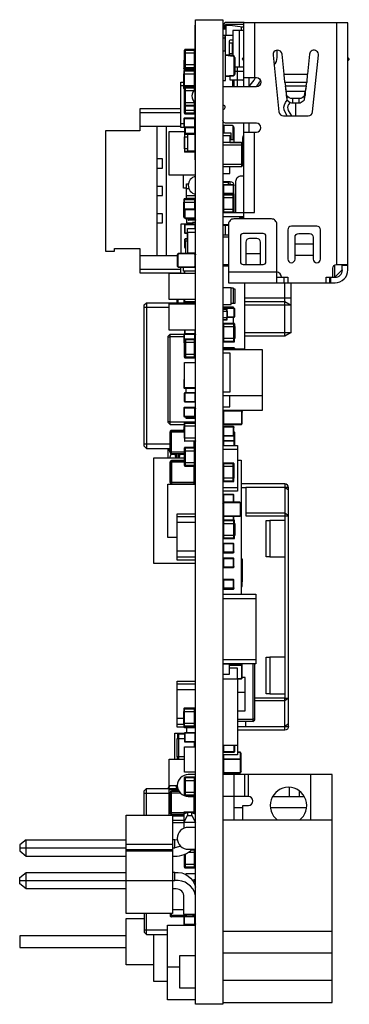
# Model space of a CAD drawing. Extents: x 11 to 146, y 7 to 201.
# Tile 16 of 27: x 128 to 146, y 7 to 61. Entities that reach past the tile are written whole.
import ezdxf

# ---------------------------------------------------------------- set-up
doc = ezdxf.new("R2010")
doc.units = 0
doc.layers.add('0_COMPONENTS', color=7, linetype='CONTINUOUS')

msp = doc.modelspace()

# ---------------------------------------------------------------- linework, layer by layer
at = {"layer": '0_COMPONENTS', "color": 8, "linetype": 'CONTINUOUS'}
for p, q in [((139.428, 60.554), (139.608, 60.554)), ((139.578, 60.704), (139.478, 60.704)), ((140.458, 60.47), (140.458, 60.673)), ((141.168, 60.878), (141.168, 57.878)), ((145.688, 47.628), (145.688, 60.878)), ((139.428, 60.204), (139.978, 60.204)), ((139.428, 60.054), (139.528, 60.054)), ((139.528, 60.204), (139.528, 59.324)), ((140.316, 60.47), (140.316, 58.466)), ((137.369, 58.394), (137.369, 59.41)), ((137.877, 58.394), (137.877, 59.41)), ((139.942, 59.789), (139.942, 59.189)), ((137.897, 58.39), (137.902, 58.39)), ((140.078, 58.466), (140.568, 58.466)), ((140.228, 57.378), (140.228, 58.466)), ((137.283, 58.244), (137.902, 58.244)), ((137.329, 57.337), (137.329, 58.27)), ((137.877, 57.226), (137.877, 58.27)), ((140.868, 57.401), (140.868, 57.878)), ((137.278, 57.434), (137.128, 57.434)), ((137.283, 57.279), (137.283, 57.431)), ((137.369, 55.894), (137.369, 57.344)), ((139.978, 57.378), (139.978, 57.729)), ((139.978, 57.57), (140.028, 57.57)), ((140.028, 57.729), (140.028, 57.378)), ((143.909, 56.672), (143.945, 56.895)), ((137.318, 56.505), (137.877, 56.505)), ((137.877, 55.894), (137.877, 56.514)), ((143.408, 56.499), (143.408, 55.778)), ((143.428, 55.778), (143.428, 56.499)), ((134.878, 55.964), (137.128, 55.964)), ((137.329, 55.617), (137.329, 55.643)), ((134.878, 55.214), (137.128, 55.214)), ((135.828, 48.114), (135.828, 55.214)), ((136.328, 48.114), (136.328, 55.214)), ((137.278, 55.334), (137.128, 55.334)), ((137.283, 55.597), (137.283, 55.19)), ((137.369, 54.81), (137.369, 55.14)), ((137.897, 55.19), (137.902, 55.19)), ((139.478, 55.276), (139.478, 54.836)), ((139.978, 55.237), (139.978, 54.466)), ((140.868, 54.878), (140.868, 55.378)), ((140.444, 54.314), (139.428, 54.314)), ((140.028, 54.466), (139.809, 54.466)), ((137.902, 53.819), (137.321, 53.819)), ((140.444, 52.993), (139.428, 52.993)), ((139.428, 52.136), (139.728, 52.136)), ((139.428, 52.016), (139.728, 52.016)), ((139.479, 51.97), (139.479, 51.995)), ((139.728, 51.998), (139.728, 52.176)), ((139.828, 51.998), (139.828, 52.176)), ((140.035, 51.54), (140.035, 51.947)), ((137.428, 51.794), (137.56, 51.794)), ((137.428, 51.419), (137.928, 51.419)), ((139.44, 51.507), (139.428, 51.507)), ((139.479, 50.478), (139.479, 51.48)), ((139.878, 51.48), (139.878, 51.49)), ((139.987, 50.478), (139.987, 51.48)), ((140.028, 51.511), (140.028, 51.472)), ((140.035, 51.454), (140.035, 51.302)), ((137.329, 50.638), (137.329, 51.22)), ((137.428, 51.269), (137.928, 51.269)), ((137.283, 50.229), (137.283, 50.381)), ((137.321, 50.607), (137.321, 50.2)), ((137.369, 50.63), (137.369, 50.655)), ((139.43, 50.6), (139.428, 50.6)), ((140.568, 50.248), (139.428, 50.248)), ((137.321, 49.797), (137.321, 49.39)), ((137.877, 50.178), (137.877, 50.152)), ((137.9, 49.607), (137.9, 49.797)), ((137.928, 49.84), (137.905, 49.84)), ((139.428, 49.776), (139.738, 49.776)), ((139.478, 49.776), (139.478, 49.828)), ((139.578, 49.228), (139.578, 49.776)), ((137.369, 49.368), (137.478, 49.368)), ((137.369, 49.342), (137.478, 49.342)), ((139.738, 49.228), (139.428, 49.228)), ((137.321, 48.987), (137.321, 48.58)), ((137.369, 49.01), (137.369, 49.035)), ((139.738, 49.128), (139.428, 49.128)), ((143.388, 48.762), (144.388, 48.762)), ((134.878, 48.114), (136.928, 48.114)), ((140.688, 48.223), (141.488, 48.223)), ((144.388, 48.128), (143.388, 48.128)), ((139.428, 47.628), (139.738, 47.628)), ((139.738, 47.528), (139.428, 47.528)), ((145.968, 47.204), (145.968, 47.628)), ((134.878, 47.364), (137.128, 47.364)), ((137.128, 47.149), (137.128, 47.473)), ((137.318, 47.149), (137.318, 47.254)), ((137.344, 47.149), (137.344, 47.254)), ((137.852, 47.501), (137.852, 47.475)), ((137.902, 47.254), (137.902, 47.149)), ((139.738, 47.228), (142.388, 47.228)), ((140.628, 42.974), (140.628, 46.628)), ((142.788, 46.628), (142.788, 46.928)), ((143.178, 43.904), (143.178, 46.628)), ((145.288, 46.928), (145.288, 46.628)), ((145.336, 46.928), (145.336, 46.628)), ((135.235, 45.534), (137.928, 45.534)), ((136.928, 45.534), (136.928, 45.699)), ((136.93, 45.699), (136.93, 45.534)), ((136.956, 45.699), (136.956, 45.534)), ((137.278, 45.699), (137.278, 45.534)), ((137.283, 45.699), (137.283, 45.64)), ((137.283, 45.618), (137.283, 45.534)), ((137.308, 45.699), (137.308, 45.64)), ((137.308, 45.594), (137.308, 45.534)), ((137.321, 45.699), (137.321, 45.592)), ((137.344, 45.534), (137.344, 45.699)), ((137.902, 45.699), (137.902, 45.534)), ((140.628, 45.804), (143.178, 45.804)), ((135.108, 45.28), (136.478, 45.28)), ((139.43, 45.176), (139.654, 45.176)), ((139.443, 45.189), (139.641, 45.189)), ((140.073, 44.78), (140.073, 45.187)), ((139.654, 44.586), (139.43, 44.586)), ((139.479, 43.384), (139.479, 44.4)), ((139.988, 44.73), (139.988, 44.4)), ((140.027, 43.384), (140.027, 44.4)), ((140.073, 44.374), (140.073, 44.222)), ((136.531, 43.8), (137.284, 43.8)), ((137.283, 43.777), (137.283, 43.37)), ((137.318, 44.029), (137.318, 43.827)), ((137.321, 44.029), (137.321, 43.827)), ((137.329, 43.797), (137.329, 43.823)), ((137.346, 44.029), (137.346, 43.828)), ((137.897, 43.54), (137.897, 43.777)), ((137.9, 43.822), (137.9, 44.029)), ((137.922, 43.8), (137.928, 43.8)), ((137.877, 42.512), (137.877, 43.54)), ((139.441, 43.376), (139.441, 43.389)), ((142.831, 43.704), (140.628, 43.704)), ((137.318, 42.701), (137.877, 42.701)), ((140.047, 42.974), (140.047, 43.007)), ((140.073, 42.974), (140.073, 43.007)), ((140.078, 43.004), (140.628, 43.004)), ((137.42, 40.598), (137.42, 40.84)), ((139.428, 40.434), (141.587, 40.434)), ((137.283, 39.737), (137.283, 39.33)), ((139.504, 39.587), (139.504, 39.612)), ((140.492, 38.929), (140.492, 39.538)), ((136.531, 38.847), (137.321, 38.847)), ((137.283, 38.724), (137.318, 38.724)), ((137.925, 38.847), (137.928, 38.847)), ((140.035, 38.28), (140.035, 38.687)), ((140.073, 38), (140.073, 38.407)), ((137.847, 37.59), (137.847, 37.934)), ((139.458, 38.234), (139.458, 38)), ((139.987, 38.258), (139.987, 38.232)), ((135.108, 37.788), (136.531, 37.788)), ((135.235, 37.534), (136.531, 37.534)), ((136.428, 37.019), (136.428, 37.534)), ((136.607, 37.264), (137.318, 37.264)), ((137.369, 36.574), (137.369, 37.59)), ((137.877, 36.574), (137.877, 37.59)), ((139.428, 37.494), (140.228, 37.494)), ((136.892, 37.019), (136.892, 37.259)), ((136.981, 37.259), (136.981, 37.019)), ((139.479, 35.724), (139.479, 36.74)), ((139.987, 35.724), (139.987, 36.74)), ((140.035, 36.714), (140.035, 36.562)), ((140.035, 35.749), (140.035, 35.901)), ((139.428, 35.394), (140.228, 35.394)), ((142.828, 35.59), (140.428, 35.59)), ((143.028, 35.248), (142.828, 35.39)), ((139.448, 34.56), (139.43, 34.56)), ((139.987, 35.015), (139.479, 35.015)), ((140.352, 34.582), (139.504, 34.582)), ((140.01, 34.967), (140.035, 34.967)), ((140.4, 34.508), (140.425, 34.508)), ((137.928, 33.794), (136.912, 33.794)), ((139.433, 33.49), (139.43, 33.49)), ((139.456, 33.84), (139.456, 33.609)), ((139.479, 32.594), (139.479, 33.61)), ((139.504, 33.825), (140.352, 33.825)), ((140.01, 33.61), (140.01, 33.823)), ((140.027, 32.594), (140.027, 33.61)), ((140.035, 33.61), (140.035, 33.823)), ((140.037, 33.61), (140.037, 33.823)), ((137.928, 33.477), (136.912, 33.477)), ((139.433, 32.68), (139.43, 32.68)), ((140.073, 32.619), (140.073, 32.771)), ((137.928, 31.902), (136.912, 31.902)), ((139.987, 32.325), (139.479, 32.325)), ((140.01, 32.277), (140.035, 32.277)), ((137.928, 31.584), (136.912, 31.584)), ((139.987, 31.515), (139.479, 31.515)), ((140.01, 31.467), (140.035, 31.467)), ((140.428, 31.468), (140.492, 31.468)), ((139.987, 30.345), (139.479, 30.345)), ((140.01, 30.297), (140.035, 30.297)), ((139.432, 29.87), (139.43, 29.87)), ((140.492, 29.994), (140.492, 30.223)), ((139.428, 29.309), (141.228, 29.309)), ((137.915, 25.952), (137.915, 24.936)), ((139.428, 25.959), (141.228, 25.959)), ((139.441, 24.936), (139.441, 25.952)), ((140.418, 25.662), (139.778, 25.662)), ((139.987, 25.706), (139.987, 25.665)), ((140.035, 25.706), (140.035, 25.665)), ((140.352, 25.729), (140.352, 25.665)), ((140.428, 25.729), (140.428, 25.664)), ((140.467, 25.588), (140.492, 25.588)), ((140.215, 24.931), (140.418, 24.931)), ((140.215, 24.905), (140.418, 24.905)), ((137.928, 24.613), (136.912, 24.613)), ((137.928, 24.295), (136.912, 24.295)), ((140.228, 24.17), (140.66, 24.17)), ((137.283, 23.264), (137.283, 23.112)), ((137.329, 22.274), (137.329, 23.29)), ((137.877, 22.274), (137.877, 23.29)), ((137.278, 22.721), (136.912, 22.721)), ((137.283, 22.403), (136.912, 22.403)), ((137.428, 22.208), (137.428, 21.948)), ((140.688, 22.29), (140.688, 22.56)), ((143.028, 22.431), (142.828, 22.29)), ((137.004, 20.489), (137.004, 21.893)), ((137.928, 21.931), (137.926, 21.931)), ((142.828, 22.09), (140.228, 22.09)), ((137.852, 21.44), (137.852, 21.181)), ((140.047, 20.93), (140.047, 21.245)), ((140.073, 20.93), (140.073, 21.245)), ((136.93, 20.489), (136.93, 20.623)), ((139.456, 20.737), (139.456, 20.487)), ((140.352, 20.882), (140.228, 20.882)), ((140.4, 20.808), (140.425, 20.808)), ((140.352, 20.502), (139.504, 20.502)), ((140.4, 20.428), (140.425, 20.428)), ((137.369, 18.498), (137.369, 19.514)), ((137.877, 18.498), (137.877, 19.514)), ((139.456, 19.76), (139.456, 19.654)), ((140.01, 19.654), (140.01, 19.743)), ((140.028, 19.654), (140.028, 17.154)), ((140.035, 19.654), (140.035, 19.743)), ((140.037, 19.743), (140.037, 19.654)), ((140.291, 19.743), (140.291, 19.654)), ((140.628, 18.454), (140.628, 19.654)), ((140.828, 18.454), (140.828, 19.654)), ((144.228, 19.654), (144.228, 17.154)), ((136.455, 18.884), (136.512, 19.039)), ((143.06, 18.953), (143.06, 18.454)), ((135.108, 18.63), (136.478, 18.63)), ((137.847, 17.598), (137.847, 18.454)), ((142.162, 18.454), (143.894, 18.454)), ((143.629, 18.454), (143.629, 18.752)), ((140.028, 17.854), (140.528, 17.854)), ((142.033, 17.854), (144.023, 17.854)), ((136.607, 17.474), (137.278, 17.474)), ((137.278, 17.379), (136.658, 17.379)), ((137.308, 17.547), (137.308, 17.484)), ((137.877, 17.593), (137.329, 17.593)), ((137.465, 17.567), (137.329, 17.567)), ((137.728, 17.582), (137.928, 17.476)), ((136.658, 17.15), (137.278, 17.15)), ((136.658, 17.023), (137.293, 17.023)), ((137.293, 17.14), (137.283, 17.14)), ((145.428, 17.154), (139.428, 17.154)), ((136.658, 15.811), (134.118, 15.811)), ((136.785, 16.08), (136.658, 16.08)), ((128.276, 15.631), (134.118, 15.631)), ((136.658, 15.527), (134.118, 15.527)), ((136.658, 15.451), (134.118, 15.451)), ((136.658, 15.631), (136.785, 15.631)), ((137.369, 14.544), (137.369, 15.296)), ((137.877, 15.382), (137.537, 15.382)), ((137.728, 15.534), (137.925, 15.534)), ((137.877, 14.544), (137.877, 15.554)), ((137.928, 15.495), (137.925, 15.495)), ((136.785, 14.284), (136.658, 14.284)), ((128.276, 13.835), (136.785, 13.835)), ((137.777, 13.877), (137.847, 13.877)), ((137.928, 13.852), (137.903, 13.852)), ((137.928, 13.496), (137.927, 13.496)), ((135.235, 10.884), (135.235, 12.039)), ((137.422, 11.922), (136.536, 11.922)), ((137.293, 12.226), (136.658, 12.226)), ((137.308, 11.46), (137.283, 11.46)), ((137.897, 11.46), (137.897, 11.865)), ((135.108, 11.138), (136.388, 11.138)), ((145.428, 11.054), (139.428, 11.054)), ((145.428, 9.854), (139.428, 9.854)), ((137.064, 9.094), (136.388, 9.094)), ((145.428, 8.354), (139.428, 8.354))]:
    msp.add_line(p, q, dxfattribs=at)
for points in [[(137.928, 61.054), (139.428, 61.054), (139.428, 7.054), (137.928, 7.054)], [(144.029, 57.611), (142.827, 57.611), (142.856, 57.431), (144, 57.431)], [(140.52, 54.238), (140.444, 54.314), (140.444, 52.993), (140.52, 53.069)], [(135.235, 37.534), (135.108, 37.661), (135.108, 45.407), (135.235, 45.534)], [(136.404, 38.974), (136.531, 38.847), (136.531, 43.8), (136.404, 43.673)], [(141.999, 33.59), (141.999, 31.59), (141.799, 31.59), (141.799, 33.59)], [(141.999, 26.09), (141.999, 24.09), (141.799, 24.09), (141.799, 26.09)], [(136.658, 17.427), (136.658, 12.039), (134.118, 12.039), (134.118, 17.427)], [(137.293, 17.027), (137.493, 17.416), (137.728, 17.416), (137.928, 17.027)], [(137.928, 11.99), (137.728, 11.884), (137.493, 11.884), (137.293, 11.99)]]:
    msp.add_lwpolyline(points, close=True, dxfattribs=at)
for points in [[(137.928, 53.37), (137.902, 53.37), (137.902, 60.755), (137.928, 60.755)], [(139.608, 60.204), (139.608, 60.754), (139.828, 60.754), (140.509, 60.666), (140.568, 60.599)], [(139.988, 57.965), (139.578, 57.924), (139.578, 60.204)], [(140.568, 60.47), (139.978, 60.47), (139.978, 59.083)], [(139.978, 59.189), (139.798, 59.189), (139.798, 59.789), (139.978, 59.789)], [(137.877, 58.571), (137.318, 58.571), (137.318, 59.232), (137.877, 59.232)], [(137.321, 59.232), (137.321, 59.384), (137.902, 59.384)], [(139.578, 59.099), (139.985, 59.058), (139.988, 59.083), (139.578, 59.124), (139.577, 59.124), (139.577, 59.324), (139.429, 59.324)], [(140.568, 58.974), (140.488, 58.907), (140.568, 58.811)], [(146.288, 58.974), (146.368, 58.907), (146.288, 58.811)], [(137.308, 58.797), (137.283, 58.797), (137.283, 58.39)], [(137.902, 58.419), (137.321, 58.419), (137.321, 58.571)], [(137.877, 57.431), (137.278, 57.431), (137.278, 58.092), (137.877, 58.092)], [(139.429, 57.724), (139.577, 57.724), (139.577, 57.924), (139.578, 57.924)], [(137.318, 55.134), (137.128, 55.134), (137.128, 57.634), (137.278, 57.634)], [(137.321, 57.166), (137.321, 57.318), (137.902, 57.318)], [(137.877, 56.071), (137.318, 56.071), (137.318, 57.166), (137.825, 57.166)], [(143.245, 56.729), (143.245, 56.499), (143.611, 56.499), (143.611, 56.729)], [(137.128, 56.164), (134.878, 56.164), (134.878, 54.964), (132.978, 54.964), (132.978, 48.364), (133.478, 48.364), (133.478, 48.514), (134.878, 48.514), (134.878, 47.164), (137.128, 47.164)], [(137.902, 56.353), (137.321, 56.353), (137.321, 56.505)], [(137.902, 55.919), (137.321, 55.919), (137.321, 56.071)], [(137.318, 55.141), (137.318, 54.711), (137.321, 54.711)], [(140.568, 55.378), (140.568, 50.178), (140.338, 50.178), (140.338, 50.128)], [(137.928, 52.524), (136.478, 52.524), (136.478, 54.924), (137.318, 54.924)], [(137.478, 53.971), (137.318, 53.971), (137.318, 54.632), (137.478, 54.632)], [(137.902, 54.767), (137.478, 54.767), (137.478, 53.86), (137.902, 53.86)], [(139.428, 50.478), (141.168, 50.478), (141.168, 54.878)], [(139.878, 54.466), (139.878, 54.836), (139.428, 54.836)], [(139.428, 54.695), (139.809, 54.695), (139.809, 54.314), (140.444, 54.314), (140.52, 54.238)], [(139.428, 54.187), (140.444, 54.187), (140.52, 54.155)], [(135.828, 52.914), (136.123, 52.914), (136.123, 53.414), (135.828, 53.414)], [(140.52, 53.152), (140.444, 53.12), (139.428, 53.12)], [(139.428, 52.612), (139.809, 52.612), (139.809, 52.993)], [(137.428, 51.814), (137.267, 51.814), (137.267, 52.524)], [(135.828, 51.414), (136.123, 51.414), (136.123, 51.914), (135.828, 51.914)], [(137.428, 51.22), (137.428, 52.054), (137.535, 52.054)], [(139.479, 51.302), (140.037, 51.302), (140.037, 50.641), (139.479, 50.641)], [(137.318, 50.381), (137.278, 50.381), (137.278, 51.042), (137.877, 51.042)], [(135.828, 49.914), (136.123, 49.914), (136.123, 50.414), (135.828, 50.414)], [(140.035, 50.641), (140.035, 50.489), (139.43, 50.489)], [(137.342, 49.84), (137.128, 49.84), (137.128, 48.235)], [(137.428, 50.15), (137.428, 49.914), (137.763, 49.914)], [(137.928, 49.928), (137.763, 49.928), (137.763, 49.848)], [(137.902, 50.156), (137.902, 50.081), (137.9, 50.056), (137.9, 50.056), (137.902, 50.056)], [(137.478, 48.904), (137.478, 49.607), (137.928, 49.607)], [(137.928, 48.258), (137.496, 48.258), (137.496, 49.409), (137.928, 49.409)], [(137.496, 48.904), (137.368, 48.904), (137.368, 48.235)], [(146.288, 47.58), (145.988, 47.58), (145.988, 47.628)], [(137.928, 45.699), (136.478, 45.699), (136.478, 47.149), (137.928, 47.149)], [(137.928, 47.254), (137.267, 47.254), (137.267, 47.473)], [(140.628, 43.904), (143.178, 43.904), (142.831, 43.704), (142.831, 46.628)], [(142.388, 46.928), (142.988, 46.928), (142.988, 46.628)], [(139.428, 45.44), (139.878, 45.44), (139.878, 46.347), (139.428, 46.347)], [(139.878, 46.344), (139.988, 46.344), (139.988, 45.484), (139.878, 45.484)], [(139.988, 46.294), (140.088, 46.294), (140.088, 45.494), (139.988, 45.494)], [(137.928, 44.029), (136.478, 44.029), (136.478, 45.479), (137.928, 45.479)], [(137.318, 45.534), (137.318, 45.592), (137.902, 45.592)], [(140.628, 45.604), (142.831, 45.604), (143.178, 45.404), (140.628, 45.404)], [(139.428, 45.299), (139.988, 45.299), (139.988, 45.238)], [(139.441, 45.062), (139.656, 45.062), (139.656, 44.7), (139.441, 44.7)], [(139.455, 44.399), (139.456, 44.4), (139.454, 44.4)], [(139.656, 44.735), (140.027, 44.735), (140.027, 44.76)], [(139.479, 44.222), (140.078, 44.222), (140.078, 43.561), (139.479, 43.561)], [(136.404, 43.621), (136.531, 43.673), (137.278, 43.673)], [(139.428, 42.974), (141.587, 42.974), (141.587, 39.624), (139.428, 39.624)], [(139.428, 42.783), (139.809, 42.783), (139.809, 40.624), (139.428, 40.624)], [(137.928, 40.857), (137.318, 40.857), (137.318, 42.254), (137.928, 42.254)], [(137.308, 41.297), (137.283, 41.297), (137.283, 40.89)], [(137.329, 40.857), (137.329, 40.845), (137.877, 40.845), (137.877, 40.857)], [(137.344, 40.092), (137.902, 40.092), (137.9, 40.118), (137.9, 40.57), (137.346, 40.57), (137.346, 40.118), (137.9, 40.118), (137.925, 40.115)], [(139.428, 39.814), (139.809, 39.814), (139.809, 40.434)], [(137.928, 38.974), (136.531, 38.974), (136.404, 39.027)], [(137.928, 39.19), (137.42, 39.19), (137.42, 39.28)], [(137.318, 37.34), (136.612, 37.34), (136.536, 37.335), (136.536, 38.452), (136.612, 38.447), (136.607, 38.524), (137.318, 38.524)], [(137.278, 38.529), (137.278, 38.572), (137.318, 38.572)], [(137.902, 38.111), (137.318, 38.111), (137.318, 38.772), (137.902, 38.772)], [(139.479, 37.694), (139.479, 37.95), (140.027, 37.95), (140.027, 37.694)], [(136.566, 37.238), (136.566, 37.22), (136.809, 37.22), (136.809, 37.238), (136.566, 37.238), (136.446, 37.534)], [(137.877, 36.751), (137.318, 36.751), (137.318, 37.412), (137.877, 37.412)], [(139.428, 37.694), (140.228, 37.694), (140.228, 35.194), (139.428, 35.194)], [(137.928, 31.228), (135.642, 31.228), (135.642, 37.019), (137.318, 37.019)], [(137.318, 36.787), (136.612, 36.787), (136.612, 35.68), (136.607, 35.604), (137.852, 35.604), (137.847, 35.68), (137.847, 36.574)], [(137.318, 37.238), (137.064, 37.238), (137.064, 37.22), (137.318, 37.22)], [(140.228, 36.899), (140.428, 36.899), (140.428, 29.539)], [(139.479, 36.562), (140.037, 36.562), (140.037, 35.901), (139.479, 35.901)], [(136.912, 32.663), (136.404, 32.663), (136.404, 35.584), (137.928, 35.584)], [(140.228, 22.29), (143.028, 22.29), (143.028, 35.39), (140.688, 35.39)], [(140.428, 35.39), (140.688, 35.39), (140.688, 33.84), (143.028, 33.84), (142.828, 33.981), (140.688, 33.981)], [(137.928, 31.419), (136.912, 31.419), (136.912, 33.948), (137.928, 33.948)], [(142.828, 33.59), (142.006, 33.59), (142.006, 31.59), (142.828, 31.59)], [(139.479, 33.432), (140.078, 33.432), (140.078, 32.771), (139.479, 32.771)], [(139.479, 31.038), (139.479, 31.012), (139.987, 31.012)], [(140.428, 31.239), (140.495, 31.239), (140.495, 30.223), (140.428, 30.223)], [(139.987, 29.84), (139.479, 29.84), (139.479, 29.822), (139.987, 29.822)], [(139.428, 29.541), (140.291, 29.541), (140.291, 29.539)], [(139.428, 29.539), (141.228, 29.539), (141.228, 25.729), (139.441, 25.729)], [(142.828, 26.09), (142.006, 26.09), (142.006, 24.09), (142.828, 24.09)], [(140.291, 25.729), (140.291, 25.706), (139.441, 25.706)], [(139.778, 25.706), (139.778, 25.144), (139.441, 25.144)], [(139.778, 25.5), (140.215, 25.5), (140.215, 24.902)], [(141.079, 25.729), (141.079, 22.56), (140.228, 22.56)], [(141.079, 22.56), (141.18, 22.661), (141.18, 25.729)], [(139.428, 24.902), (140.228, 24.902), (140.228, 21.245), (139.428, 21.245)], [(140.228, 23.154), (140.66, 23.154), (140.66, 24.97), (140.494, 24.97)], [(137.318, 22.249), (136.912, 22.249), (136.912, 24.778), (137.928, 24.778)], [(137.877, 22.451), (137.278, 22.451), (137.278, 23.112), (137.877, 23.112)], [(140.228, 22.687), (141.079, 22.687), (141.18, 22.729)], [(137.928, 22.208), (137.318, 22.208), (137.318, 22.274)], [(136.785, 20.489), (136.785, 21.931), (137.32, 21.931)], [(137.318, 20.623), (136.928, 20.623), (136.928, 21.639), (137.318, 21.639)], [(137.318, 21.868), (136.93, 21.868), (136.93, 21.639)], [(137.321, 21.922), (137.321, 21.465), (137.346, 21.468), (137.344, 21.442), (137.902, 21.442), (137.9, 21.468), (137.9, 21.92), (137.346, 21.92), (137.346, 21.468), (137.9, 21.468), (137.925, 21.465)], [(137.928, 19.784), (137.318, 19.784), (137.318, 21.181), (137.928, 21.181)], [(140.228, 21.245), (140.228, 20.737), (139.428, 20.737)], [(136.928, 19.039), (136.478, 19.039), (136.478, 20.489), (137.318, 20.489)], [(139.428, 7.154), (145.428, 7.154), (145.428, 19.654), (139.428, 19.654)], [(136.428, 18.884), (136.428, 18.904), (136.506, 19.039)], [(136.935, 18.966), (136.892, 18.966), (136.858, 19.039)], [(136.945, 18.915), (136.892, 18.915), (136.892, 18.966)], [(137.877, 18.675), (137.318, 18.675), (137.318, 19.336), (137.877, 19.336)], [(135.108, 17.427), (135.108, 18.757), (135.235, 18.884)], [(135.235, 17.427), (135.235, 18.884), (136.953, 18.884)], [(136.478, 17.427), (136.478, 18.829), (136.972, 18.829)], [(137.278, 17.55), (136.612, 17.55), (136.536, 17.545), (136.536, 18.662), (136.612, 18.657), (136.607, 18.734), (137.021, 18.734)], [(137.493, 17.582), (137.293, 17.476), (137.293, 16.706)], [(137.728, 17.416), (137.728, 17.582), (137.493, 17.582), (137.493, 17.416)], [(128.626, 16.08), (128.276, 15.797), (128.276, 15.465), (128.626, 15.182), (134.118, 15.182)], [(128.626, 15.182), (128.626, 16.08), (134.118, 16.08)], [(137.116, 15.718), (136.785, 15.631), (136.785, 16.08), (136.931, 16.095)], [(137.877, 14.721), (137.318, 14.721), (137.318, 15.276)], [(134.118, 13.386), (128.626, 13.386), (128.276, 13.669), (128.276, 14.001), (128.626, 14.284)], [(128.626, 13.386), (128.626, 14.284), (134.118, 14.284)], [(137.42, 14.148), (137.42, 14.225), (137.928, 14.225)], [(135.108, 12.039), (135.108, 11.011), (135.235, 10.884), (136.388, 10.884)], [(135.642, 9.214), (134.118, 9.214), (134.118, 11.754), (135.108, 11.754)], [(137.928, 7.304), (136.388, 7.304), (136.388, 11.394), (137.928, 11.394)], [(137.847, 11.845), (137.847, 11.845), (136.612, 11.845)], [(134.118, 10.801), (128.276, 10.801), (128.276, 10.166), (134.118, 10.166)], [(136.388, 8.298), (135.642, 8.298), (135.642, 10.884)], [(137.928, 7.932), (137.064, 7.932), (137.064, 9.735), (137.928, 9.735)], [(137.928, 7.295), (137.59, 7.295), (137.59, 7.304)]]:
    msp.add_lwpolyline(points, dxfattribs=at)
for points in [[(139.428, 49.828), (139.738, 49.828), (139.738, 46.628), (145.588, 46.628, 0.414214), (146.288, 47.328), (146.288, 60.878), (140.568, 60.878), (140.568, 57.378)], [(140.642, 60.878, 0.150129), (140.558, 60.904), (139.628, 60.904, 0.414214), (139.478, 60.754), (139.478, 60.604), (139.578, 60.604), (139.578, 60.754, -0.414214), (139.628, 60.804), (140.558, 60.804), (140.558, 60.61)], [(137.9, 59.41), (137.346, 59.41, 0.414214), (137.321, 59.384)], [(139.978, 59.939), (139.868, 59.939, 0.414214), (139.768, 59.839), (139.768, 59.139, 0.088892), (139.774, 59.104)], [(140.078, 58.983), (140.078, 58.064), (140.053, 58.064), (140.053, 58.983), (140.078, 58.983, 0.385314), (139.988, 59.083)], [(142.827, 57.611, -0.002119), (142.824, 57.64), (142.793, 58.027), (142.79, 58.07), (142.676, 59.154, 1), (142.179, 59.102), (142.505, 56.002, 0.383864), (142.754, 55.778), (144.102, 55.778, 0.383864), (144.351, 56.002), (144.676, 59.102, 1), (144.179, 59.154), (144.065, 58.07)], [(142.233, 58.595, 0.219409), (142.408, 58.976), (142.408, 59.377)], [(137.318, 58.847, 0.355002), (137.278, 58.797), (137.278, 58.39, 0.414214), (137.329, 58.34), (137.877, 58.34)], [(137.329, 58.345, -0.414214), (137.283, 58.39), (137.308, 58.39, 0.414214), (137.329, 58.37), (137.329, 58.345), (137.877, 58.345), (137.877, 58.37)], [(137.318, 58.814, 0.26422), (137.308, 58.797), (137.308, 58.39)], [(137.321, 58.419, 0.414214), (137.346, 58.394), (137.9, 58.394)], [(137.329, 58.37), (137.877, 58.37, 0.414214), (137.897, 58.39), (137.897, 58.394)], [(137.902, 58.269, 0.050426), (137.897, 58.27), (137.308, 58.27, 0.414214), (137.283, 58.244), (137.283, 58.092)], [(140.568, 57.878), (141.268, 57.878, -1), (141.268, 57.378), (139.428, 57.378)], [(140.078, 58.064, -0.385314), (139.988, 57.965), (139.985, 57.99), (139.578, 57.949)], [(140.568, 57.725, 0.039793), (140.528, 57.729), (139.828, 57.729), (139.828, 57.949)], [(140.078, 58.223), (140.528, 58.223, 0.039787), (140.568, 58.226)], [(140.848, 57.378), (141.148, 57.735, 0.133457), (141.214, 57.878)], [(142.79, 58.07), (144.065, 58.07), (144.062, 58.027), (144.032, 57.64, -0.002011), (144.029, 57.611)], [(137.321, 57.279), (137.283, 57.279, 0.414214), (137.308, 57.254), (137.321, 57.254)], [(137.9, 57.344), (137.346, 57.344, 0.414214), (137.321, 57.318)], [(141.24, 57.378), (141.377, 57.542, 0.096943), (141.489, 57.744)], [(143.909, 56.902), (143.945, 57.124), (142.91, 57.124), (142.883, 57.278), (142.88, 57.297), (142.859, 57.418, 0.005529), (142.856, 57.431)], [(142.884, 57.257), (142.908, 56.923, 0.002025), (142.91, 56.895)], [(144, 57.431, 0.005919), (143.997, 57.418), (143.976, 57.297), (143.973, 57.278), (143.945, 57.124), (143.945, 56.895), (143.973, 57.278)], [(142.947, 56.902), (142.91, 57.124), (142.91, 56.895), (142.947, 56.672), (142.956, 56.64, 0.010597), (142.959, 56.635), (143.115, 56.518), (143.186, 56.503, 0.031901), (143.245, 56.499)], [(143.611, 56.499, 0.031901), (143.669, 56.503), (143.897, 56.635), (143.909, 56.672), (143.909, 56.902, -0.329677), (143.611, 56.729), (143.245, 56.729, -0.329677), (142.947, 56.902), (142.947, 56.672)], [(137.321, 56.353, 0.414214), (137.346, 56.328), (137.9, 56.328)], [(142.96, 55.778), (142.845, 55.978, -0.291495), (142.868, 56.514), (142.956, 56.64)], [(143.115, 56.518), (143.032, 56.4, 0.291495), (143.018, 56.078), (143.191, 55.778)], [(137.877, 55.648), (137.329, 55.648, 0.414214), (137.278, 55.597), (137.278, 55.19, 0.414214), (137.329, 55.14), (137.877, 55.14), (137.877, 54.81)], [(137.902, 55.597), (137.897, 55.597, 0.414214), (137.877, 55.617), (137.877, 55.643), (137.329, 55.643, 0.414214), (137.283, 55.597), (137.308, 55.597)], [(137.321, 55.919, 0.414214), (137.346, 55.894), (137.9, 55.894)], [(137.329, 55.17, -0.414214), (137.308, 55.19), (137.283, 55.19, 0.414214), (137.329, 55.145), (137.329, 55.17), (137.877, 55.17), (137.877, 55.145)], [(137.877, 55.617), (137.329, 55.617, 0.414214), (137.308, 55.597), (137.308, 55.19)], [(137.329, 55.145), (137.877, 55.145, 0.148381), (137.902, 55.152)], [(137.877, 55.17, 0.414214), (137.897, 55.19), (137.897, 55.597)], [(140.568, 54.878), (141.268, 54.878, 1), (141.268, 55.378), (139.578, 55.378, -0.414214), (139.428, 55.528)], [(139.428, 55.276), (139.878, 55.276, -0.414214), (140.028, 55.126), (140.028, 54.314)], [(137.321, 54.784), (137.902, 54.784), (137.9, 54.81), (137.346, 54.81, 0.414214), (137.321, 54.784), (137.321, 54.632)], [(137.9, 53.794), (137.9, 53.794), (137.902, 53.794, -0.01587), (137.9, 53.794), (137.346, 53.794), (137.344, 53.819), (137.344, 54.784), (137.346, 54.809), (137.346, 54.81), (137.345, 54.81)], [(139.433, 54.834, -0.102997), (139.453, 54.87, 0.182676), (139.478, 54.936)], [(140.568, 54.713, 0.191935), (140.513, 54.576), (140.513, 54.245)], [(140.568, 54.612, 0.112579), (140.548, 54.526), (140.548, 53.926, 0.11258), (140.568, 53.839)], [(137.321, 53.971), (137.321, 53.819, 0.414214), (137.346, 53.794)], [(140.568, 52.476), (140.428, 52.476, 0.414214), (140.128, 52.176), (140.128, 50.478)], [(139.428, 52.184, 0.08521), (139.478, 52.176), (139.828, 52.176, -0.414214), (140.028, 51.976)], [(139.987, 51.995), (139.479, 51.995, 0.414214), (139.43, 51.947), (139.456, 51.947), (139.456, 51.54), (139.43, 51.54)], [(139.987, 51.97), (139.479, 51.97, 0.414214), (139.456, 51.947)], [(139.479, 51.49), (139.987, 51.49, 0.414214), (140.037, 51.54), (140.037, 51.947, 0.414214), (139.987, 51.998), (139.479, 51.998)], [(139.987, 51.518, 0.414214), (140.01, 51.54), (140.01, 51.947)], [(139.987, 51.492), (139.987, 51.518), (139.479, 51.518), (139.479, 51.492), (139.987, 51.492, 0.414214), (140.035, 51.54), (140.01, 51.54)], [(137.283, 51.194), (137.923, 51.194, 0.414214), (137.897, 51.22), (137.308, 51.22, 0.414214), (137.283, 51.194), (137.283, 51.042)], [(137.877, 51.22), (137.877, 50.658), (137.369, 50.658, 0.414214), (137.318, 50.607), (137.318, 50.2, 0.414214), (137.369, 50.15), (137.877, 50.15)], [(137.318, 50.229), (137.283, 50.229, 0.414214), (137.308, 50.204), (137.318, 50.204)], [(137.925, 50.607), (137.9, 50.607, 0.414214), (137.877, 50.63), (137.877, 50.655), (137.369, 50.655, 0.414214), (137.321, 50.607), (137.346, 50.607), (137.346, 50.2), (137.321, 50.2, 0.414214), (137.369, 50.152), (137.369, 50.178, -0.414214), (137.346, 50.2)], [(137.877, 50.63), (137.369, 50.63, 0.414214), (137.346, 50.607)], [(137.369, 50.178), (137.877, 50.178, 0.414214), (137.9, 50.2), (137.9, 50.607)], [(137.877, 49.848), (137.369, 49.848, 0.414214), (137.318, 49.797), (137.318, 49.39, 0.414214), (137.369, 49.34), (137.478, 49.34)], [(137.369, 49.845), (137.369, 49.82), (137.877, 49.82), (137.877, 49.845), (137.369, 49.845, 0.414214), (137.321, 49.797), (137.346, 49.797), (137.346, 49.39), (137.321, 49.39, 0.414214), (137.369, 49.342), (137.369, 49.368, -0.414214), (137.346, 49.39)], [(137.369, 50.152), (137.877, 50.152, 0.414214), (137.925, 50.2), (137.9, 50.2)], [(137.53, 50.15), (137.53, 50.081, 0.414214), (137.556, 50.056)], [(137.53, 50.081), (137.925, 50.081, -0.414214), (137.9, 50.056), (137.556, 50.056), (137.553, 50.081), (137.553, 50.15)], [(137.925, 49.797), (137.9, 49.797, 0.414214), (137.877, 49.82)], [(142.388, 46.628), (142.388, 49.828, 0.414214), (142.088, 50.128), (140.038, 50.128, 0.414214), (139.738, 49.828)], [(137.478, 49.038), (137.369, 49.038, 0.414214), (137.318, 48.987), (137.318, 48.58, 0.407272), (137.368, 48.53)], [(137.478, 49.035), (137.369, 49.035, 0.414214), (137.321, 48.987), (137.346, 48.987), (137.346, 48.58), (137.321, 48.58, 0.406943), (137.368, 48.532)], [(137.478, 49.01), (137.369, 49.01, 0.414214), (137.346, 48.987)], [(141.488, 47.628), (141.488, 48.848, 0.414214), (141.288, 49.048), (140.888, 49.048, 0.414214), (140.688, 48.848), (140.688, 47.628)], [(137.928, 48.158, 0.414214), (137.852, 48.235), (137.004, 48.235, 0.414214), (136.928, 48.158), (136.928, 47.549, 0.414214), (137.004, 47.473), (137.852, 47.473, 0.414214), (137.928, 47.549)], [(136.956, 48.158), (136.93, 48.158), (136.93, 47.549), (136.956, 47.549, 0.414214), (137.004, 47.501), (137.004, 47.475, -0.414214), (136.93, 47.549)], [(137.852, 48.207), (137.004, 48.207, 0.414214), (136.956, 48.158), (136.956, 47.549)], [(137.852, 48.232, -0.414214), (137.925, 48.158), (137.9, 48.158, 0.414214), (137.852, 48.207), (137.852, 48.232), (137.004, 48.232), (137.004, 48.207)], [(137.004, 47.501), (137.852, 47.501, 0.414214), (137.9, 47.549), (137.9, 48.158)], [(137.004, 47.475), (137.852, 47.475, 0.414214), (137.925, 47.549), (137.9, 47.549)], [(145.088, 46.628), (145.088, 46.928), (145.588, 46.928, 0.414214), (145.988, 47.328), (145.968, 47.328), (145.568, 46.928), (145.568, 47.606)], [(145.459, 46.928), (145.459, 47.428, -0.414214), (145.659, 47.628), (146.288, 47.628)], [(137.321, 45.622, -0.302004), (137.308, 45.64), (137.283, 45.64, 0.364437), (137.321, 45.595)], [(140.027, 45.233), (139.479, 45.233, 0.414214), (139.433, 45.187), (139.436, 45.187)], [(139.642, 44.573), (139.641, 44.573), (139.443, 44.573), (139.441, 44.586), (139.441, 45.176), (139.443, 45.189), (139.442, 45.189, 0.080491), (139.438, 45.188)], [(139.656, 44.73), (140.027, 44.73, 0.414214), (140.078, 44.78), (140.078, 45.187, 0.414214), (140.027, 45.238), (139.479, 45.238)], [(140.027, 45.207, -0.414214), (140.047, 45.187), (140.073, 45.187, 0.414214), (140.027, 45.233), (140.027, 45.207), (139.479, 45.207), (139.479, 45.233)], [(139.654, 45.062), (139.654, 45.176, 0.414214), (139.641, 45.189), (139.644, 45.176), (139.644, 44.586), (139.641, 44.573, 0.414214), (139.654, 44.586), (139.654, 44.7)], [(139.656, 44.76), (140.027, 44.76, 0.414214), (140.047, 44.78), (140.047, 45.187)], [(140.027, 44.735, 0.414214), (140.073, 44.78), (140.047, 44.78)], [(137.881, 43.827, 0.018875), (137.877, 43.828), (137.329, 43.828, 0.414214), (137.278, 43.777), (137.278, 43.37, 0.355002), (137.318, 43.321)], [(137.877, 43.823), (137.329, 43.823, 0.414214), (137.283, 43.777), (137.308, 43.777)], [(137.877, 43.797), (137.329, 43.797, 0.414214), (137.308, 43.777), (137.308, 43.37)], [(137.318, 43.353, -0.26422), (137.308, 43.37), (137.283, 43.37, 0.348477), (137.318, 43.326)], [(137.322, 42.541, -0.097219), (137.318, 42.56), (137.318, 43.362), (137.877, 43.362)], [(137.321, 43.362), (137.321, 43.514), (137.925, 43.514, 0.414214), (137.9, 43.54), (137.346, 43.54, 0.414214), (137.321, 43.514)], [(137.369, 43.54), (137.369, 42.512), (137.877, 42.512, 0.198033), (137.911, 42.526)], [(140.073, 43.409), (139.43, 43.409, 0.414214), (139.456, 43.384), (139.456, 43.384), (140.047, 43.384, 0.414214), (140.073, 43.409), (140.073, 43.561)], [(137.321, 42.549, 0.414214), (137.346, 42.524), (137.9, 42.524, 0.414214), (137.925, 42.549), (137.321, 42.549), (137.321, 42.701)], [(140.027, 43.053), (139.479, 43.053, 0.414214), (139.433, 43.007), (139.458, 43.007)], [(139.479, 43.027, 0.414214), (139.458, 43.007), (139.458, 42.974)], [(139.479, 43.058), (140.027, 43.058, -0.414214), (140.078, 43.007), (140.078, 42.974)], [(140.027, 43.027, -0.414214), (140.047, 43.007), (140.073, 43.007, 0.414214), (140.027, 43.053), (140.027, 43.027), (139.479, 43.027), (139.479, 43.053)], [(137.326, 42.534, 0.262929), (137.369, 42.51), (137.877, 42.51)], [(137.318, 41.347, 0.355002), (137.278, 41.297), (137.278, 40.89, 0.414214), (137.329, 40.84), (137.877, 40.84)], [(137.318, 41.314, 0.26422), (137.308, 41.297), (137.308, 40.89)], [(137.318, 40.873, -0.26422), (137.308, 40.89), (137.283, 40.89, 0.414214), (137.329, 40.845)], [(137.902, 40.598), (137.344, 40.598, 0.414214), (137.318, 40.572), (137.318, 40.115, 0.414214), (137.344, 40.09), (137.902, 40.09)], [(137.344, 40.595, 0.414214), (137.321, 40.572), (137.346, 40.57), (137.344, 40.595), (137.902, 40.595)], [(137.321, 40.115, 0.414214), (137.344, 40.092), (137.346, 40.118), (137.321, 40.115), (137.321, 40.572)], [(137.877, 39.788), (137.329, 39.788, 0.414214), (137.278, 39.737), (137.278, 39.33, 0.414214), (137.329, 39.28), (137.877, 39.28)], [(137.329, 39.783, 0.414214), (137.283, 39.737), (137.308, 39.737)], [(137.877, 39.757), (137.329, 39.757, 0.414214), (137.308, 39.737), (137.308, 39.33)], [(137.877, 39.783, -0.414214), (137.923, 39.737), (137.897, 39.737, 0.414214), (137.877, 39.757), (137.877, 39.783), (137.329, 39.783), (137.329, 39.757)], [(137.877, 39.31, 0.414214), (137.897, 39.33), (137.897, 39.737)], [(139.428, 38.929, 0.414214), (139.504, 38.853), (140.418, 38.853, 0.414214), (140.495, 38.929), (140.495, 39.538, 0.414214), (140.418, 39.615), (139.504, 39.615, 0.414214), (139.428, 39.538)], [(140.418, 39.612), (139.504, 39.612, 0.414214), (139.43, 39.538), (139.456, 39.538)], [(140.418, 39.587), (139.504, 39.587, 0.414214), (139.456, 39.538), (139.456, 38.929)], [(139.504, 38.881), (140.418, 38.881, 0.414214), (140.467, 38.929), (140.467, 39.538)], [(137.329, 39.31, -0.414214), (137.308, 39.33), (137.283, 39.33, 0.414214), (137.329, 39.285), (137.329, 39.31), (137.877, 39.31), (137.877, 39.285)], [(137.321, 38.924), (137.925, 38.924, 0.414214), (137.9, 38.95)], [(137.321, 38.772), (137.321, 38.924, -0.414214), (137.346, 38.95), (137.9, 38.95), (137.902, 38.924), (137.902, 37.959), (137.9, 37.934), (137.9, 37.934), (137.902, 37.934)], [(137.321, 37.959), (137.925, 37.959, -0.414214), (137.9, 37.934), (137.346, 37.934), (137.344, 37.959), (137.344, 38.924), (137.346, 38.949), (137.346, 38.95), (137.345, 38.95)], [(137.329, 39.285), (137.877, 39.285, 0.414214), (137.923, 39.33), (137.897, 39.33)], [(139.504, 38.855, -0.414214), (139.43, 38.929), (139.456, 38.929, 0.414214), (139.504, 38.881), (139.504, 38.855), (140.418, 38.855), (140.418, 38.881)], [(140.418, 38.855, 0.414214), (140.492, 38.929), (140.467, 38.929)], [(137.318, 38.529), (136.607, 38.529, 0.414214), (136.531, 38.452), (136.531, 37.335, 0.414214), (136.607, 37.259), (137.318, 37.259)], [(136.536, 37.335, 0.414214), (136.607, 37.264), (136.612, 37.34), (136.612, 38.447), (137.318, 38.447)], [(137.318, 38.75), (137.308, 38.75, 0.414214), (137.283, 38.724), (137.283, 38.572)], [(139.479, 38.735, 0.414214), (139.43, 38.687), (139.456, 38.687), (139.456, 38.28), (139.43, 38.28)], [(139.987, 38.71), (139.479, 38.71, 0.414214), (139.456, 38.687)], [(139.479, 38.23), (139.987, 38.23, 0.414214), (140.037, 38.28), (140.037, 38.687, 0.414214), (139.987, 38.738), (139.479, 38.738)], [(139.987, 38.735, -0.414214), (140.035, 38.687), (140.01, 38.687, 0.414214), (139.987, 38.71), (139.987, 38.735), (139.479, 38.735), (139.479, 38.71)], [(139.479, 38.258), (139.987, 38.258, 0.414214), (140.01, 38.28), (140.01, 38.687)], [(139.479, 37.98), (140.027, 37.98, 0.414214), (140.047, 38), (140.047, 38.407)], [(140.078, 37.694), (140.078, 38.407, 0.355002), (140.037, 38.457)], [(140.037, 38.424, -0.26422), (140.047, 38.407), (140.073, 38.407, 0.348477), (140.037, 38.451)], [(137.321, 38.111), (137.321, 37.959, 0.414214), (137.346, 37.934)], [(139.479, 37.955, -0.414214), (139.433, 38), (139.458, 38, 0.414214), (139.479, 37.98), (139.479, 37.955), (140.027, 37.955), (140.027, 37.98)], [(139.456, 38.28, 0.414214), (139.479, 38.258), (139.479, 38.232), (139.987, 38.232, 0.414214), (140.035, 38.28), (140.01, 38.28)], [(140.027, 37.955, 0.414214), (140.073, 38), (140.047, 38)], [(137.321, 37.412), (137.321, 37.564), (137.925, 37.564, 0.414214), (137.9, 37.59), (137.346, 37.59, 0.414214), (137.321, 37.564)], [(137.318, 36.869), (136.607, 36.869, 0.414214), (136.531, 36.792), (136.531, 35.675, 0.414214), (136.607, 35.599), (137.852, 35.599, 0.414214), (137.928, 35.675)], [(137.852, 35.604, 0.414214), (137.923, 35.675), (137.847, 35.68), (136.612, 35.68), (136.536, 35.675), (136.536, 36.792), (136.612, 36.787), (136.607, 36.864), (137.318, 36.864)], [(137.321, 36.599, 0.414214), (137.346, 36.574), (137.9, 36.574, 0.414214), (137.925, 36.599), (137.321, 36.599), (137.321, 36.751)], [(143.028, 35.39, 0.414214), (142.828, 35.59), (142.828, 23.84), (141.18, 23.84)], [(140.428, 34.508, 0.414214), (140.352, 34.585), (139.504, 34.585, 0.414214), (139.428, 34.508)], [(139.456, 34.967, -0.414214), (139.479, 34.99), (139.479, 35.015, 0.414214), (139.43, 34.967), (139.456, 34.967), (139.456, 34.567)], [(139.456, 34.508), (139.43, 34.508, -0.414214), (139.504, 34.582), (139.504, 34.557, 0.414214), (139.456, 34.508), (139.456, 33.899, 0.414214), (139.504, 33.851), (140.352, 33.851)], [(140.037, 34.585), (140.037, 34.967, 0.414214), (139.987, 35.018), (139.479, 35.018)], [(140.01, 34.585), (140.01, 34.967, 0.414214), (139.987, 34.99), (139.479, 34.99)], [(140.035, 34.585), (140.035, 34.967, 0.414214), (139.987, 35.015), (139.987, 34.99)], [(140.425, 33.899), (140.425, 34.508, 0.414214), (140.352, 34.582), (140.352, 34.557)], [(140.4, 33.899), (140.4, 34.508, 0.414214), (140.352, 34.557), (139.504, 34.557)], [(139.428, 33.899, 0.414214), (139.504, 33.823), (140.352, 33.823, 0.414214), (140.428, 33.899)], [(139.456, 33.899), (139.43, 33.899, 0.414214), (139.504, 33.825), (139.504, 33.851)], [(140.073, 33.432), (140.073, 33.584, 0.414214), (140.047, 33.61), (139.458, 33.61, 0.414214), (139.433, 33.584), (140.073, 33.584)], [(139.456, 32.277, -0.414214), (139.479, 32.3), (139.479, 32.325, 0.414214), (139.43, 32.277), (139.456, 32.277), (139.456, 31.87), (139.43, 31.87)], [(139.479, 31.82), (139.987, 31.82, 0.414214), (140.037, 31.87), (140.037, 32.277, 0.414214), (139.987, 32.328), (139.479, 32.328)], [(140.01, 31.87), (140.01, 32.277, 0.414214), (139.987, 32.3), (139.479, 32.3)], [(139.987, 31.848, 0.414214), (140.01, 31.87), (140.035, 31.87, -0.414214), (139.987, 31.822), (139.987, 31.848), (139.479, 31.848), (139.479, 31.822), (139.987, 31.822)], [(140.035, 31.87), (140.035, 32.277, 0.414214), (139.987, 32.325), (139.987, 32.3)], [(140.035, 31.06), (140.035, 31.467, 0.414214), (139.987, 31.515), (139.987, 31.49), (139.479, 31.49), (139.479, 31.515, 0.414214), (139.43, 31.467), (139.456, 31.467), (139.456, 31.06), (139.43, 31.06)], [(139.479, 31.01), (139.987, 31.01, 0.414214), (140.037, 31.06), (140.037, 31.467, 0.414214), (139.987, 31.518), (139.479, 31.518)], [(140.01, 31.06), (140.01, 31.467, 0.414214), (139.987, 31.49)], [(140.428, 31.493), (140.467, 31.493, -0.414214), (140.492, 31.468), (140.492, 31.239)], [(139.456, 31.06, 0.414214), (139.479, 31.038), (139.987, 31.038)], [(139.456, 30.297, -0.414214), (139.479, 30.32), (139.479, 30.345, 0.414214), (139.43, 30.297), (139.456, 30.297), (139.456, 29.89), (139.43, 29.89)], [(139.479, 29.82), (139.987, 29.82, 0.414214), (140.037, 29.87), (140.037, 30.297, 0.414214), (139.987, 30.348), (139.479, 30.348)], [(140.01, 29.89), (140.01, 30.297, 0.414214), (139.987, 30.32), (139.479, 30.32)], [(140.035, 29.89), (140.035, 30.297, 0.414214), (139.987, 30.345), (139.987, 30.32)], [(139.987, 29.868, 0.414214), (140.01, 29.89), (140.035, 29.89, -0.414214), (139.987, 29.842), (139.987, 29.868), (139.479, 29.868), (139.479, 29.842), (139.987, 29.842)], [(140.037, 29.89, -0.414214), (139.987, 29.84), (139.987, 29.822, 0.414214), (140.035, 29.87), (140.034, 29.87), (140.035, 29.875)], [(140.428, 29.969), (140.467, 29.969, 0.414214), (140.492, 29.994), (140.428, 29.994)], [(140.495, 25.588, 0.414214), (140.418, 25.665), (139.778, 25.665)], [(140.492, 24.979), (140.492, 25.588, 0.414214), (140.418, 25.662), (140.418, 25.637), (139.778, 25.637)], [(140.228, 24.903), (140.418, 24.903, 0.414214), (140.495, 24.979), (140.495, 25.729)], [(140.467, 24.979), (140.467, 25.588, 0.414214), (140.418, 25.637)], [(143.028, 22.29, -0.414214), (142.828, 22.09), (142.828, 23.84), (143.028, 23.84), (142.828, 23.698), (141.18, 23.698)], [(137.283, 22.451), (137.283, 22.299, 0.414214), (137.308, 22.274), (137.897, 22.274, 0.414214), (137.923, 22.299), (137.283, 22.299)], [(137.318, 21.893), (136.956, 21.893, 0.414214), (136.93, 21.868)], [(137.902, 21.948), (137.344, 21.948, 0.414214), (137.318, 21.922), (137.318, 21.465, 0.414214), (137.344, 21.44), (137.902, 21.44)], [(137.344, 21.945, 0.414214), (137.321, 21.922), (137.346, 21.92), (137.344, 21.945), (137.902, 21.945)], [(139.458, 21.245), (139.458, 20.93, 0.414214), (139.479, 20.91), (140.027, 20.91)], [(139.479, 20.88), (140.027, 20.88, 0.414214), (140.078, 20.93), (140.078, 21.245)], [(139.428, 19.819, 0.414214), (139.504, 19.743), (140.352, 19.743, 0.414214), (140.428, 19.819), (140.428, 20.808, 0.414214), (140.352, 20.885), (140.228, 20.885)], [(139.458, 20.93), (139.433, 20.93, 0.414214), (139.479, 20.885)], [(139.479, 20.91), (139.479, 20.885), (140.027, 20.885), (140.027, 20.91, 0.414214), (140.047, 20.93), (140.073, 20.93, -0.414214), (140.027, 20.885)], [(140.4, 20.487), (140.4, 20.808, 0.414214), (140.352, 20.857), (140.228, 20.857)], [(140.425, 20.448), (140.425, 20.808, 0.414214), (140.352, 20.882), (140.352, 20.857)], [(140.428, 20.428, 0.414214), (140.352, 20.505), (139.504, 20.505, 0.414214), (139.428, 20.428)], [(140.425, 19.819), (140.425, 20.428, 0.414214), (140.352, 20.502), (140.352, 20.477), (139.504, 20.477), (139.504, 20.502, 0.414214), (139.43, 20.428), (139.456, 20.428, -0.414214), (139.504, 20.477)], [(139.456, 20.428), (139.456, 19.819, 0.414214), (139.504, 19.771), (140.352, 19.771)], [(140.4, 19.819), (140.4, 20.428, 0.414214), (140.352, 20.477)], [(137.928, 19.654), (137.528, 19.654, 1), (137.528, 18.454), (137.928, 18.454)], [(137.321, 19.336), (137.321, 19.488), (137.925, 19.488, 0.414214), (137.9, 19.514), (137.346, 19.514, 0.414214), (137.321, 19.488)], [(139.456, 19.819), (139.43, 19.819, 0.414214), (139.504, 19.745)], [(139.504, 19.771), (139.504, 19.745), (140.352, 19.745), (140.352, 19.771, 0.414214), (140.4, 19.819), (140.425, 19.819, -0.414214), (140.352, 19.745)], [(136.892, 18.915, 0.011079), (136.879, 18.962), (136.878, 18.965, 0.01547), (136.853, 19.039)], [(137.018, 18.739), (136.607, 18.739, 0.414214), (136.531, 18.662), (136.531, 17.545, 0.414214), (136.607, 17.469), (137.278, 17.469)], [(136.536, 17.545, 0.414214), (136.607, 17.474), (136.612, 17.55), (136.612, 18.657), (137.078, 18.657)], [(137.321, 18.523, 0.414214), (137.346, 18.498), (137.9, 18.498, 0.414214), (137.925, 18.523), (137.321, 18.523), (137.321, 18.675)], [(140.528, 17.154), (140.528, 17.954), (140.828, 17.954, 1), (140.828, 18.454), (139.428, 18.454)], [(137.877, 17.598), (137.329, 17.598, 0.414214), (137.278, 17.547), (137.278, 17.14, 0.199593), (137.293, 17.104)], [(137.283, 17.547), (137.283, 17.14, 0.169389), (137.293, 17.112)], [(137.897, 17.492), (137.897, 17.547, 0.414214), (137.877, 17.567), (137.756, 17.567)], [(137.897, 17.547), (137.923, 17.547, 0.414214), (137.877, 17.593), (137.877, 17.567)], [(137.928, 16.754), (137.528, 16.754, 1), (137.528, 15.554), (137.928, 15.554)], [(136.658, 15.182), (136.785, 15.182, 0.203341), (137.747, 15.554)], [(137.321, 14.569, 0.414214), (137.346, 14.544), (137.9, 14.544, 0.414214), (137.925, 14.569), (137.321, 14.569), (137.321, 14.721)], [(137.928, 13.027, 0.386062), (136.785, 13.835), (136.785, 14.284, -0.386062), (137.928, 13.476)], [(137.831, 13.801), (137.923, 13.801, 0.414214), (137.847, 13.877), (137.852, 13.801), (137.852, 13.765)], [(137.293, 11.99), (137.293, 13.027, 0.386056), (136.785, 13.386), (136.658, 13.386)], [(136.536, 12.039), (136.536, 11.922, 0.414214), (136.612, 11.845), (136.607, 11.922), (136.607, 12.039)], [(137.852, 11.95), (137.852, 11.922), (137.848, 11.851), (137.847, 11.845, 0.414214), (137.923, 11.922), (137.799, 11.922)], [(137.9, 11.867), (137.923, 11.867, 0.137136), (137.916, 11.891)], [(137.278, 11.845), (137.278, 11.46, 0.414214), (137.329, 11.41), (137.877, 11.41)], [(137.283, 11.845), (137.283, 11.46, 0.414214), (137.329, 11.415)], [(137.308, 11.845), (137.308, 11.46, 0.414214), (137.329, 11.44), (137.877, 11.44)], [(137.329, 11.44), (137.329, 11.415), (137.877, 11.415), (137.877, 11.44, 0.414214), (137.897, 11.46), (137.923, 11.46, -0.414214), (137.877, 11.415)]]:
    msp.add_lwpolyline(points, format="xyb", dxfattribs=at)
for points in [[(140.01, 51.947, 0.414214), (139.987, 51.97), (139.987, 51.995, -0.414214), (140.035, 51.947)], [(140.035, 51.454, 0.414214), (140.01, 51.48), (139.456, 51.48, 0.414214), (139.43, 51.454)], [(144.788, 49.528, 0.414214), (144.588, 49.728), (143.188, 49.728, 0.414214), (142.988, 49.528), (142.988, 47.928, 1), (143.388, 47.928), (143.388, 49.128, -0.414214), (143.588, 49.328), (144.188, 49.328, -0.414214), (144.388, 49.128), (144.388, 47.928, 1), (144.788, 47.928)], [(141.788, 49.178, 0.414214), (141.638, 49.328), (140.538, 49.328, 0.414214), (140.388, 49.178), (140.388, 47.778, 0.414214), (140.538, 47.628), (141.638, 47.628, 0.414214), (141.788, 47.778)], [(140.073, 44.374, 0.414214), (140.047, 44.4), (139.456, 44.4, 0.414214), (139.43, 44.374)], [(137.897, 43.777, 0.414214), (137.877, 43.797), (137.877, 43.823, -0.414214), (137.923, 43.777)], [(137.9, 40.57), (137.925, 40.572, 0.414214), (137.902, 40.595)], [(140.467, 39.538, 0.414214), (140.418, 39.587), (140.418, 39.612, -0.414214), (140.492, 39.538)], [(140.035, 36.714, 0.414214), (140.01, 36.74), (139.456, 36.74, 0.414214), (139.43, 36.714)], [(139.43, 35.749, 0.414214), (139.456, 35.724), (140.01, 35.724, 0.414214), (140.035, 35.749)], [(140.352, 33.851, 0.414214), (140.4, 33.899), (140.425, 33.899, -0.414214), (140.352, 33.825)], [(139.433, 32.619, 0.414214), (139.458, 32.594), (140.047, 32.594, 0.414214), (140.073, 32.619)], [(139.987, 31.038, 0.414214), (140.01, 31.06), (140.035, 31.06, -0.414214), (139.987, 31.012)], [(140.418, 24.931, 0.414214), (140.467, 24.979), (140.492, 24.979, -0.414214), (140.418, 24.905)], [(137.308, 23.29, 0.414214), (137.283, 23.264), (137.923, 23.264, 0.414214), (137.897, 23.29)], [(137.9, 21.92), (137.925, 21.922, 0.414214), (137.902, 21.945)], [(137.329, 17.567, 0.414214), (137.308, 17.547), (137.283, 17.547, -0.414214), (137.329, 17.593)]]:
    msp.add_lwpolyline(points, format="xyb", close=True, dxfattribs=at)
for centre, radius, start, end in [((140.078, 60.704), 0.2, 149.9926, 167.5835), ((140.558, 60.754), 0.05, 78.399, 90), ((139.978, 58.983), 0.075, 0, 84.2894), ((137.329, 58.797), 0.0457, 103.1509, 180), ((137.877, 58.39), 0.0457, 270, 303.7602), ((139.978, 58.064), 0.075, 275.7106, 360), ((138.228, 56.87), 0.5, 130.6539, 229.3628), ((139.428, 56.253), 0.125, 296.3878, 90), ((137.877, 55.597), 0.0457, 56.2398, 90), ((140.713, 53.876), 0.2, 195.125, 223.4597), ((138.028, 51.97), 0.5, 101.5495, 258.4574), ((139.479, 51.54), 0.0229, 180, 270), ((140.01, 50.489), 0.0254, 333.3071, 0), ((137.369, 49.797), 0.0229, 90, 180), ((137.004, 48.158), 0.0737, 90, 180), ((137.369, 48.58), 0.0229, 180, 266.9792), ((142.339, 46.928), 0.3, 0, 80.814), ((137.329, 45.64), 0.0508, 180, 258.1799), ((139.479, 45.187), 0.0203, 90, 173.3783), ((139.458, 44.374), 0.0254, 90, 180), ((139.443, 44.586), 0.0127, 254.0999, 266.0144), ((139.458, 43.409), 0.0254, 180, 270), ((137.369, 42.56), 0.0483, 225.194, 270), ((137.329, 41.297), 0.0457, 103.1509, 180), ((137.877, 40.89), 0.0457, 270, 312.3097), ((136.607, 38.452), 0.0711, 90, 180), ((140.027, 38), 0.0508, 270, 0), ((140.683, 36.039), 4.283, 164.0049, 166.7754), ((136.607, 36.792), 0.0711, 90, 180), ((135.273, 37.947), 1.692, 335.2133, 335.9944), ((131.814, 36.063), 5.128, 10.7448, 13.033), ((142.059, 36.063), 5.128, 166.967, 169.2552), ((138.6, 37.947), 1.692, 204.0057, 204.7867), ((136.607, 35.675), 0.0711, 180, 270), ((139.479, 31.87), 0.0229, 180, 270), ((139.479, 31.467), 0.0229, 90, 180), ((139.479, 29.89), 0.0229, 180, 270), ((137.344, 21.465), 0.0229, 180, 270), ((143.028, 17.954), 1, 306.8258, 233.1695), ((136.607, 18.662), 0.0711, 90, 180)]:
    msp.add_arc(centre, radius, start, end, dxfattribs=at)

doc.saveas('drawing.dxf')
